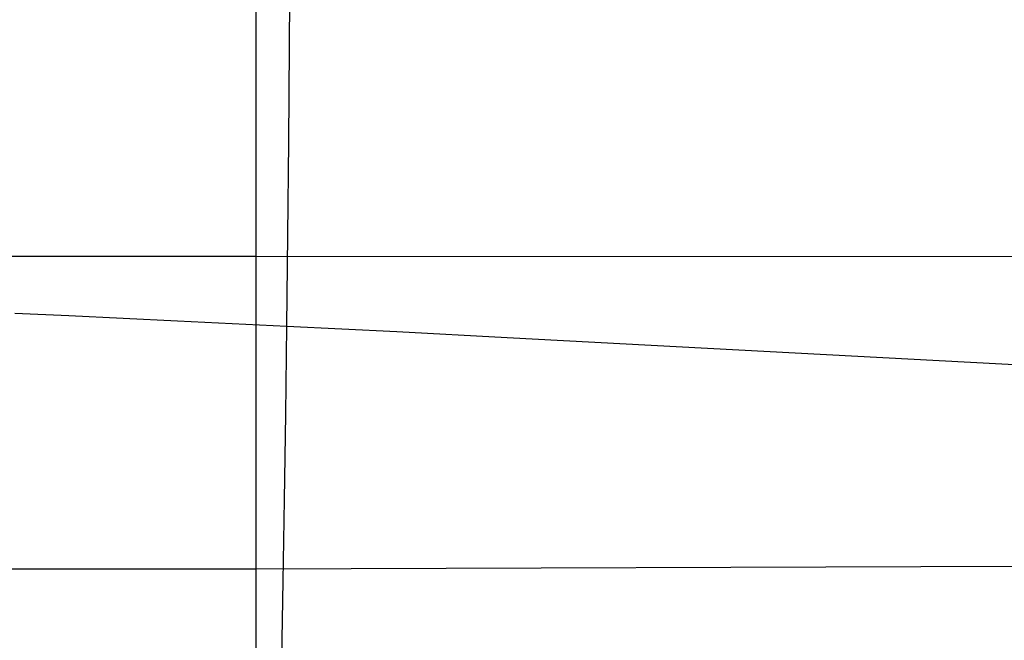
# Model space of a CAD drawing. Extents: x -353 to 1161, y -766 to 145.
# Tile 46 of 74: x 784 to 963, y -648 to -535. Entities that reach past the tile are written whole.
import ezdxf

# ---------------------------------------------------------------- set-up
doc = ezdxf.new("R2010")
doc.units = 0
doc.layers.add('DEFAULT', color=7, linetype='CONTINUOUS')

msp = doc.modelspace()

# ---------------------------------------------------------------- linework, layer by layer
at = {"layer": 'DEFAULT'}
for p, q in [((826.65, -546.93, -4.25), (826.65, -173.51, -5.09)), ((832.72, -540.1, 413.18), (832.83, -522.46, 414.35)), ((832.57, -557.47, 411.72), (832.72, -540.1, 413.18)), ((826.65, -578.32, -3.08), (826.65, -546.93, -4.25)), ((832.41, -574.48, 409.93), (832.57, -557.47, 411.72)), ((832.22, -591.07, 407.76), (832.41, -574.48, 409.93)), ((-182.26, -578.38, -1.63), (826.65, -578.32, -3.08)), ((826.65, -607.93, -1.17), (826.65, -578.32, -3.08)), ((826.65, -578.32, -3.08), (965.86, -578.37, -1.63)), ((782.65, -588.72, 372.91), (792.5, -589.16, 379.28)), ((792.5, -589.16, 379.28), (802.38, -589.62, 385.95)), ((802.38, -589.62, 385.95), (812.3, -590.09, 392.91)), ((812.3, -590.09, 392.91), (822.24, -590.57, 400.18)), ((822.24, -590.57, 400.18), (832.22, -591.07, 407.76)), ((832.02, -607.15, 405.16), (832.22, -591.07, 407.76)), ((832.22, -591.07, 407.76), (852.26, -592.08, 423.82)), ((852.26, -592.08, 423.82), (872.34, -593.13, 440.86)), ((872.34, -593.13, 440.86), (996.92, -599.78, 555.22)), ((826.65, -621.93, 0.13), (826.65, -607.93, -1.17)), ((831.91, -614.98, 403.69), (832.02, -607.15, 405.16)), ((831.8, -622.66, 402.1), (831.91, -614.98, 403.69)), ((826.65, -635.32, 1.69), (826.65, -621.93, 0.13)), ((831.68, -630.18, 400.37), (831.8, -622.66, 402.1)), ((831.56, -637.52, 398.52), (831.68, -630.18, 400.37)), ((-181.55, -634.83, 2.61), (826.65, -635.32, 1.69)), ((826.65, -635.32, 1.69), (965.05, -634.83, 2.63)), ((826.65, -648.05, 3.53), (826.65, -635.32, 1.69)), ((831.44, -644.69, 396.52), (831.56, -637.52, 398.52)), ((831.32, -651.66, 394.37), (831.44, -644.69, 396.52)), ((826.65, -654.14, 4.57), (826.65, -648.05, 3.53))]:
    msp.add_line(p, q, dxfattribs=at)

doc.saveas('drawing.dxf')
